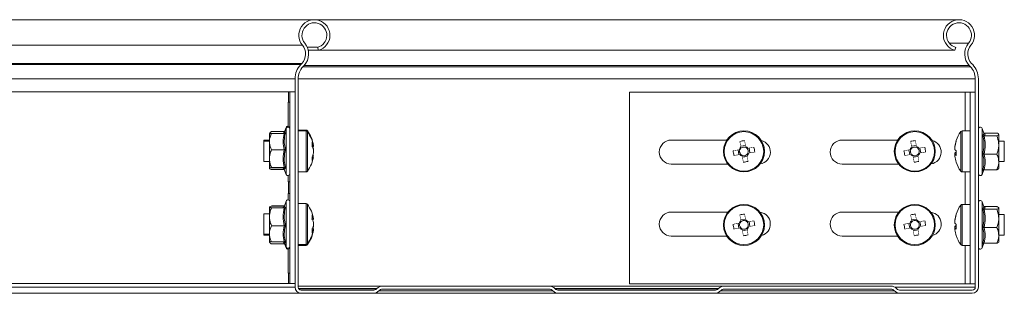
# Model space of a CAD drawing. Header units: millimetres. Extents: x -295 to 1856, y -2384 to 543.
# Tile 20 of 28: x 926 to 1215, y -525 to -445. Entities that reach past the tile are written whole.
import ezdxf

# ---------------------------------------------------------------- set-up
doc = ezdxf.new("R2010")
doc.units = ezdxf.units.MM
doc.linetypes.add('K5LT32768', pattern=[0])
doc.linetypes.add('K5LT32769', pattern=[0])

msp = doc.modelspace()

# ---------------------------------------------------------------- linework, layer by layer
at = {"color": 7, "linetype": 'K5LT32768', "lineweight": 15}
for p, q in [((1012.65, -445.48), (653.38, -445.48)), ((1201.3, -445.48), (1012.65, -445.48)), ((1009.15, -452.93), (653.38, -452.93)), ((1013.6, -453.55), (1010.58, -453.55)), ((1013.83, -454.42), (1010.86, -454.42)), ((1013.6, -453.55), (1013.83, -454.42)), ((1200.13, -454.42), (1013.83, -454.42)), ((1200.13, -454.42), (1200.36, -453.55)), ((1008.97, -458.24), (653.38, -458.24)), ((1008.63, -458.6), (653.38, -458.6)), ((1008.63, -458.6), (1008.97, -458.24)), ((1009.28, -459.22), (1009.63, -458.86)), ((1204.33, -458.86), (1204.68, -459.22)), ((1204.98, -458.24), (1205.33, -458.6)), ((1006.98, -462.74), (653.38, -462.74)), ((1006.98, -462.74), (1006.98, -523.68)), ((1007.88, -523.68), (1007.88, -462.74)), ((1206.08, -462.74), (1206.08, -523.68)), ((1206.98, -462.74), (1206.98, -523.68)), ((794.16, -466.6), (1005.04, -466.6)), ((1005.04, -469.6), (1005.04, -466.6)), ((1005.04, -466.6), (1005.48, -466.6)), ((1006.98, -466.6), (1005.48, -466.6)), ((1005.48, -466.6), (1005.48, -522.6)), ((1104.85, -466.7), (1203.08, -466.7)), ((1104.85, -522.7), (1104.85, -466.7)), ((1203.08, -466.7), (1204.58, -466.7)), ((1206.08, -466.7), (1204.58, -466.7)), ((1204.58, -466.7), (1204.58, -522.7)), ((1004.96, -476.63), (1004.96, -469.6)), ((1004.96, -469.6), (1005.04, -469.6)), ((1005.48, -469.6), (1005.04, -469.6)), ((1003.76, -478.14), (1000.08, -478.14)), ((1004.38, -477.25), (1003.84, -478.72)), ((1003.97, -478.29), (1003.91, -478.53)), ((1004.38, -477), (1003.92, -478.27)), ((1010.2, -477.73), (1007.88, -477.73)), ((1010.2, -477.98), (1007.88, -477.98)), ((1204.58, -477.98), (1202.25, -477.98)), ((1208.6, -478.68), (1208.08, -477.25)), ((999.48, -480.73), (997.88, -480.73)), ((997.88, -480.73), (997.88, -480.98)), ((999.48, -480.98), (997.88, -480.98)), ((997.88, -480.98), (997.88, -481.88)), ((999.62, -478.54), (999.48, -478.73)), ((999.48, -478.73), (999.48, -478.91)), ((999.48, -478.91), (999.49, -479.01)), ((999.48, -478.91), (999.48, -478.99)), ((999.48, -481.12), (999.48, -478.98)), ((999.48, -481.12), (999.48, -486.1)), ((1003.76, -478.75), (1000.08, -478.75)), ((1133.37, -480.67), (1117.1, -480.67)), ((1183.37, -480.67), (1167.1, -480.67)), ((1208.69, -478.63), (1212.38, -478.63)), ((1208.69, -479.42), (1212.38, -479.42)), ((1212.98, -482.09), (1212.98, -479.02)), ((1214.58, -480.98), (1212.98, -480.98)), ((1214.58, -486.98), (1214.58, -480.98)), ((997.88, -481.88), (997.88, -486.98)), ((1003.76, -483.49), (1000.08, -483.49)), ((1012.36, -482.21), (1012.36, -482.27)), ((1012.36, -482.46), (1012.36, -482.53)), ((1012.36, -483.27), (1012.36, -483.52)), ((1012.36, -483.55), (1012.36, -483.52)), ((1012.36, -483.55), (1012.36, -484.44)), ((1136.66, -483.54), (1136.89, -484.94)), ((1138.81, -482.26), (1137.41, -482.49)), ((1140.1, -484.41), (1139.86, -483.01)), ((1186.66, -483.54), (1186.89, -484.94)), ((1188.81, -482.26), (1187.41, -482.49)), ((1190.1, -484.41), (1189.86, -483.01)), ((1200.09, -482.54), (1200.09, -482.77)), ((1200.09, -483.5), (1200.09, -482.77)), ((1212.98, -487.05), (1212.98, -482.09)), ((997.88, -486.98), (999.48, -486.98)), ((999.48, -486.1), (999.48, -488.96)), ((1012.36, -485.17), (1012.36, -485.24)), ((1012.36, -485.43), (1012.36, -485.49)), ((1137.95, -485.7), (1139.35, -485.46)), ((1187.95, -485.7), (1189.35, -485.46)), ((1200.09, -484.46), (1200.09, -484.91)), ((1200.09, -484.46), (1200.5, -484.46)), ((1200.5, -484.89), (1200.09, -484.9)), ((1200.09, -485.41), (1200.09, -484.9)), ((1208.69, -484.77), (1212.38, -484.77)), ((1212.98, -486.98), (1214.58, -486.98)), ((1000.01, -489.19), (1000.08, -489.31)), ((1003.76, -488.72), (1000.08, -488.72)), ((1003.76, -489.2), (1000.08, -489.2)), ((1003.76, -489.31), (1000.08, -489.31)), ((1003.84, -489.24), (1004.38, -490.7)), ((1117.1, -487.67), (1133.65, -487.67)), ((1167.1, -487.67), (1183.65, -487.67)), ((1208.08, -490.7), (1208.57, -489.35)), ((1208.69, -489.33), (1212.38, -489.33)), ((1212.98, -487.05), (1212.98, -488.98)), ((1004.96, -492.93), (1004.96, -491.07)), ((1007.88, -489.98), (1010.2, -489.98)), ((1202.25, -489.98), (1204.58, -489.98)), ((1005.04, -492.93), (1004.96, -492.93)), ((1005.04, -496.26), (1005.04, -492.93)), ((1005.04, -492.93), (1005.48, -492.93)), ((1004.38, -498.5), (1003.85, -499.95)), ((1004.96, -498.13), (1004.96, -496.26)), ((1004.96, -496.26), (1005.04, -496.26)), ((1005.48, -496.26), (1005.04, -496.26)), ((999.48, -503.1), (999.48, -500.24)), ((1003.76, -499.89), (1000.08, -499.89)), ((1003.76, -500), (1000.08, -500)), ((1003.76, -500.49), (1000.08, -500.49)), ((1010.2, -499.23), (1007.88, -499.23)), ((1204.58, -499.48), (1202.25, -499.48)), ((1208.6, -500.18), (1208.08, -498.75)), ((1208.69, -500.13), (1212.38, -500.13)), ((1208.69, -500.92), (1212.38, -500.92)), ((1212.98, -503.59), (1212.98, -500.52)), ((999.48, -502.23), (997.88, -502.23)), ((997.88, -502.23), (997.88, -508.23)), ((999.48, -503.1), (999.48, -508.08)), ((1012.36, -503.71), (1012.36, -503.77)), ((1012.36, -503.96), (1012.36, -504.03)), ((1133.69, -501.73), (1117.1, -501.73)), ((1138.81, -503.76), (1137.41, -503.99)), ((1183.69, -501.73), (1167.1, -501.73)), ((1188.81, -503.76), (1187.41, -503.99)), ((1200.09, -504.04), (1200.09, -504.27)), ((1200.09, -505), (1200.09, -504.27)), ((1214.58, -502.48), (1212.98, -502.48)), ((1212.98, -508.55), (1212.98, -503.59)), ((1214.58, -508.48), (1214.58, -502.48)), ((1003.76, -505.71), (1000.08, -505.71)), ((1012.36, -504.77), (1012.36, -505.65)), ((1012.36, -505.69), (1012.36, -505.65)), ((1012.36, -505.69), (1012.36, -505.94)), ((1012.36, -506.67), (1012.36, -506.74)), ((1012.36, -506.93), (1012.36, -506.99)), ((1136.66, -505.04), (1136.89, -506.44)), ((1137.95, -507.2), (1139.35, -506.96)), ((1140.1, -505.91), (1139.86, -504.51)), ((1186.66, -505.04), (1186.89, -506.44)), ((1187.95, -507.2), (1189.35, -506.96)), ((1190.1, -505.91), (1189.86, -504.51)), ((1200.09, -505.96), (1200.09, -506.41)), ((1200.09, -505.96), (1200.5, -505.96)), ((1200.5, -506.39), (1200.09, -506.4)), ((1200.09, -506.91), (1200.09, -506.4)), ((1208.69, -506.27), (1212.38, -506.27)), ((997.88, -508.23), (999.48, -508.23)), ((997.88, -508.23), (997.88, -508.48)), ((997.88, -508.48), (999.48, -508.48)), ((999.48, -508.08), (999.48, -510.22)), ((1117.1, -508.73), (1133.34, -508.73)), ((1167.1, -508.73), (1183.34, -508.73)), ((1212.98, -508.48), (1214.58, -508.48)), ((1212.98, -508.55), (1212.98, -510.48)), ((999.48, -510.3), (999.48, -510.21)), ((999.48, -510.3), (999.48, -510.48)), ((999.48, -510.48), (999.62, -510.66)), ((1003.76, -510.45), (1000.08, -510.45)), ((1003.76, -511.06), (1000.08, -511.06)), ((1003.85, -510.51), (1004.38, -511.95)), ((1003.91, -510.93), (1004.38, -512.2)), ((1004.96, -519.59), (1004.96, -512.57)), ((1007.88, -511.23), (1010.2, -511.23)), ((1007.88, -511.48), (1010.2, -511.48)), ((1202.25, -511.48), (1204.58, -511.48)), ((1208.08, -512.2), (1208.57, -510.85)), ((1208.69, -510.83), (1212.38, -510.83)), ((1005.04, -519.59), (1004.96, -519.59)), ((1005.04, -522.6), (1005.04, -519.59)), ((1005.04, -519.59), (1005.48, -519.59)), ((1006.98, -523.68), (653.38, -523.68)), ((1005.04, -522.6), (794.16, -522.6)), ((1005.48, -522.6), (1005.04, -522.6)), ((1006.98, -522.6), (1005.48, -522.6)), ((1032.6, -523.38), (1007.88, -523.38)), ((1030.9, -524.08), (1030.85, -524.14)), ((1081.36, -523.38), (1032.6, -523.38)), ((1081.36, -524.28), (1032.6, -524.28)), ((1132.6, -523.38), (1081.36, -523.38)), ((1083.11, -524.14), (1083.05, -524.08)), ((1203.08, -522.7), (1104.85, -522.7)), ((1130.9, -524.08), (1130.85, -524.14)), ((1181.36, -523.38), (1132.6, -523.38)), ((1181.36, -524.28), (1132.6, -524.28)), ((1183.11, -524.14), (1183.05, -524.08)), ((1204.58, -522.7), (1203.08, -522.7)), ((1206.08, -522.7), (1204.58, -522.7)), ((1008.78, -525.48), (653.38, -525.48)), ((1029.78, -524.58), (1008.78, -524.58)), ((1029.78, -525.48), (1008.78, -525.48)), ((1084.17, -525.48), (1029.78, -525.48)), ((1031.54, -524.72), (1031.48, -524.77)), ((1082.48, -524.77), (1082.42, -524.72)), ((1129.78, -524.58), (1084.17, -524.58)), ((1129.78, -525.48), (1084.17, -525.48)), ((1184.17, -525.48), (1129.78, -525.48)), ((1131.54, -524.72), (1131.48, -524.77)), ((1182.48, -524.77), (1182.42, -524.72)), ((1205.18, -524.58), (1184.17, -524.58)), ((1205.18, -525.48), (1184.17, -525.48))]:
    msp.add_line(p, q, dxfattribs=at)
at = {"color": 8, "linetype": 'K5LT32769', "lineweight": 15, "true_color": 0x808080}
for p, q in [((1204.11, -452.36), (1198.49, -452.36)), ((1204.68, -459.22), (1009.28, -459.22)), ((1204.33, -458.86), (1009.63, -458.86)), ((1206.08, -462.74), (1007.88, -462.74)), ((1203.08, -477.98), (1203.08, -466.7)), ((1003.56, -478.75), (1003.76, -478.14)), ((1004.38, -477.25), (1004.38, -477)), ((1004.38, -490.7), (1004.38, -477.25)), ((1010.2, -477.73), (1010.2, -477.98)), ((1010.2, -477.98), (1010.2, -479.78)), ((1010.64, -477.95), (1010.64, -478.2)), ((1010.64, -478.2), (1010.64, -479.94)), ((1201.81, -489.75), (1201.81, -478.2)), ((1202.25, -489.98), (1202.25, -477.98)), ((1208.08, -477.25), (1208.08, -488.11)), ((1010.2, -479.78), (1010.2, -489.98)), ((1010.64, -479.94), (1010.64, -489.75)), ((1208.08, -488.11), (1208.08, -490.7)), ((1208.49, -489.39), (1208.32, -489.6)), ((1203.08, -499.48), (1203.08, -489.98)), ((1004.38, -502.37), (1004.38, -498.5)), ((1010.2, -499.23), (1010.2, -511.23)), ((1010.64, -499.45), (1010.64, -511)), ((1201.81, -511.25), (1201.81, -499.7)), ((1202.25, -511.48), (1202.25, -499.48)), ((1208.08, -498.75), (1208.08, -509.61)), ((1004.38, -511.95), (1004.38, -502.37)), ((1208.08, -509.61), (1208.08, -512.2)), ((1003.76, -511.06), (1003.55, -510.45)), ((1004.38, -512.2), (1004.38, -511.96)), ((1010.2, -511.23), (1010.2, -511.48)), ((1010.64, -511), (1010.64, -511.25)), ((1203.08, -522.7), (1203.08, -511.48)), ((1208.49, -510.89), (1208.32, -511.1)), ((1030.9, -524.08), (1007.97, -524.08)), ((1030.85, -524.14), (1008.01, -524.14)), ((1130.9, -524.08), (1083.05, -524.08)), ((1130.85, -524.14), (1083.11, -524.14)), ((1206.08, -523.68), (1182.52, -523.68)), ((1082.48, -524.77), (1031.48, -524.77)), ((1082.42, -524.72), (1031.54, -524.72)), ((1182.48, -524.77), (1131.48, -524.77)), ((1182.42, -524.72), (1131.54, -524.72))]:
    msp.add_line(p, q, dxfattribs=at)
at = {"color": 7, "linetype": 'K5LT32768', "const_width": 0.15}
for points in [[(1137.17, -481.04), (1137.2, -481.26), (1137.24, -481.47), (1137.28, -481.68), (1137.31, -481.9), (1137.35, -482.12), (1137.38, -482.33), (1137.42, -482.55), (1137.46, -482.77)], [(1138.86, -482.54), (1138.82, -482.32), (1138.79, -482.1), (1138.75, -481.88), (1138.71, -481.67), (1138.68, -481.45), (1138.64, -481.23), (1138.61, -481.02), (1138.57, -480.81)], [(1187.17, -481.04), (1187.2, -481.26), (1187.24, -481.47), (1187.28, -481.68), (1187.31, -481.9), (1187.35, -482.12), (1187.38, -482.33), (1187.42, -482.55), (1187.46, -482.77)], [(1188.86, -482.54), (1188.82, -482.32), (1188.79, -482.1), (1188.75, -481.88), (1188.71, -481.67), (1188.68, -481.45), (1188.64, -481.23), (1188.61, -481.02), (1188.57, -480.81)], [(1136.94, -483.5), (1136.72, -483.53), (1136.5, -483.57), (1136.29, -483.61), (1136.07, -483.64), (1135.85, -483.68), (1135.64, -483.71), (1135.42, -483.75), (1135.21, -483.79)], [(1141.31, -482.77), (1141.1, -482.8), (1140.89, -482.84), (1140.67, -482.87), (1140.46, -482.91), (1140.24, -482.95), (1140.02, -482.98), (1139.8, -483.02), (1139.58, -483.06)], [(1139.82, -484.46), (1140.03, -484.42), (1140.25, -484.38), (1140.47, -484.35), (1140.69, -484.31), (1140.91, -484.27), (1141.12, -484.24), (1141.33, -484.2), (1141.55, -484.17)], [(1186.94, -483.5), (1186.72, -483.53), (1186.5, -483.57), (1186.29, -483.61), (1186.07, -483.64), (1185.85, -483.68), (1185.64, -483.71), (1185.42, -483.75), (1185.21, -483.79)], [(1191.31, -482.77), (1191.1, -482.8), (1190.89, -482.84), (1190.67, -482.87), (1190.46, -482.91), (1190.24, -482.95), (1190.02, -482.98), (1189.8, -483.02), (1189.58, -483.06)], [(1189.82, -484.46), (1190.03, -484.42), (1190.25, -484.38), (1190.47, -484.35), (1190.69, -484.31), (1190.91, -484.27), (1191.12, -484.24), (1191.33, -484.2), (1191.55, -484.17)], [(1200.48, -483.98), (1200.48, -483.82), (1200.48, -483.78)], [(1135.45, -485.19), (1135.66, -485.15), (1135.87, -485.11), (1136.09, -485.08), (1136.3, -485.04), (1136.52, -485.01), (1136.74, -484.97), (1136.96, -484.93), (1137.18, -484.9)], [(1137.9, -485.41), (1137.94, -485.63), (1137.97, -485.85), (1138.01, -486.07), (1138.04, -486.29), (1138.08, -486.5), (1138.12, -486.72), (1138.15, -486.93), (1138.19, -487.14)], [(1139.59, -486.91), (1139.55, -486.7), (1139.52, -486.48), (1139.48, -486.27), (1139.45, -486.05), (1139.41, -485.84), (1139.37, -485.62), (1139.34, -485.4), (1139.3, -485.18)], [(1185.45, -485.19), (1185.66, -485.15), (1185.87, -485.11), (1186.09, -485.08), (1186.3, -485.04), (1186.52, -485.01), (1186.74, -484.97), (1186.96, -484.93), (1187.18, -484.9)], [(1187.9, -485.41), (1187.94, -485.63), (1187.97, -485.85), (1188.01, -486.07), (1188.04, -486.29), (1188.08, -486.5), (1188.12, -486.72), (1188.15, -486.93), (1188.19, -487.14)], [(1189.59, -486.91), (1189.55, -486.7), (1189.52, -486.48), (1189.48, -486.27), (1189.45, -486.05), (1189.41, -485.84), (1189.37, -485.62), (1189.34, -485.4), (1189.3, -485.18)], [(1012.36, -504.03), (1012.33, -503.88), (1012.31, -503.78)], [(1137.17, -502.54), (1137.2, -502.76), (1137.24, -502.97), (1137.28, -503.18), (1137.31, -503.4), (1137.35, -503.62), (1137.38, -503.83), (1137.42, -504.05), (1137.46, -504.27)], [(1138.86, -504.04), (1138.82, -503.82), (1138.79, -503.6), (1138.75, -503.38), (1138.71, -503.17), (1138.68, -502.95), (1138.64, -502.73), (1138.61, -502.52), (1138.57, -502.31)], [(1141.31, -504.27), (1141.1, -504.3), (1140.89, -504.34), (1140.67, -504.37), (1140.46, -504.41), (1140.24, -504.45), (1140.02, -504.48), (1139.8, -504.52), (1139.58, -504.56)], [(1187.17, -502.54), (1187.2, -502.76), (1187.24, -502.97), (1187.28, -503.18), (1187.31, -503.4), (1187.35, -503.62), (1187.38, -503.83), (1187.42, -504.05), (1187.46, -504.27)], [(1188.86, -504.04), (1188.82, -503.82), (1188.79, -503.6), (1188.75, -503.38), (1188.71, -503.17), (1188.68, -502.95), (1188.64, -502.73), (1188.61, -502.52), (1188.57, -502.31)], [(1191.31, -504.27), (1191.1, -504.3), (1190.89, -504.34), (1190.67, -504.37), (1190.46, -504.41), (1190.24, -504.45), (1190.02, -504.48), (1189.8, -504.52), (1189.58, -504.56)], [(1136.94, -505), (1136.72, -505.03), (1136.5, -505.07), (1136.29, -505.11), (1136.07, -505.14), (1135.85, -505.18), (1135.64, -505.21), (1135.42, -505.25), (1135.21, -505.29)], [(1135.45, -506.69), (1135.66, -506.65), (1135.87, -506.61), (1136.09, -506.58), (1136.3, -506.54), (1136.52, -506.51), (1136.74, -506.47), (1136.96, -506.43), (1137.18, -506.4)], [(1137.9, -506.91), (1137.94, -507.13), (1137.97, -507.35), (1138.01, -507.57), (1138.04, -507.79), (1138.08, -508), (1138.12, -508.22), (1138.15, -508.43), (1138.19, -508.64)], [(1139.59, -508.41), (1139.55, -508.2), (1139.52, -507.98), (1139.48, -507.77), (1139.45, -507.55), (1139.41, -507.34), (1139.37, -507.12), (1139.34, -506.9), (1139.3, -506.68)], [(1139.82, -505.96), (1140.03, -505.92), (1140.25, -505.88), (1140.47, -505.85), (1140.69, -505.81), (1140.91, -505.77), (1141.12, -505.74), (1141.33, -505.7), (1141.55, -505.67)], [(1186.94, -505), (1186.72, -505.03), (1186.5, -505.07), (1186.29, -505.11), (1186.07, -505.14), (1185.85, -505.18), (1185.64, -505.21), (1185.42, -505.25), (1185.21, -505.29)], [(1185.45, -506.69), (1185.66, -506.65), (1185.87, -506.61), (1186.09, -506.58), (1186.3, -506.54), (1186.52, -506.51), (1186.74, -506.47), (1186.96, -506.43), (1187.18, -506.4)], [(1187.9, -506.91), (1187.94, -507.13), (1187.97, -507.35), (1188.01, -507.57), (1188.04, -507.79), (1188.08, -508), (1188.12, -508.22), (1188.15, -508.43), (1188.19, -508.64)], [(1189.59, -508.41), (1189.55, -508.2), (1189.52, -507.98), (1189.48, -507.77), (1189.45, -507.55), (1189.41, -507.34), (1189.37, -507.12), (1189.34, -506.9), (1189.3, -506.68)], [(1189.82, -505.96), (1190.03, -505.92), (1190.25, -505.88), (1190.47, -505.85), (1190.69, -505.81), (1190.91, -505.77), (1191.12, -505.74), (1191.33, -505.7), (1191.55, -505.67)], [(1200.48, -505.48), (1200.48, -505.32), (1200.48, -505.28)]]:
    msp.add_lwpolyline(points, dxfattribs=at)
at = {"color": 7, "linetype": 'K5LT32768', "lineweight": 15}
for centre, radius in [((1138.38, -483.98), 6), ((1138.38, -483.98), 5.77), ((1188.38, -483.98), 6), ((1188.38, -483.98), 5.77), ((1138.38, -505.48), 6), ((1138.38, -505.48), 5.77), ((1188.38, -505.48), 6), ((1188.38, -505.48), 5.77)]:
    msp.add_circle(centre, radius, dxfattribs=at)
for centre, radius, start, end in [((1012.65, -450.03), 4.55, 285, 219.6825), ((1012.65, -450.03), 3.65, 285, 219.6825), ((1201.3, -450.03), 4.55, 320.3175, 255), ((1201.3, -450.03), 3.65, 320.3175, 255), ((1006.07, -455.49), 4.9, 316.4642, 39.6825), ((1207.88, -455.49), 4.9, 140.3175, 223.5358), ((1006.07, -455.49), 4, 316.4642, 39.6825), ((1207.88, -455.49), 4, 140.3175, 223.5358), ((1012.98, -462.74), 6, 136.4642, 180), ((1012.98, -462.74), 5.1, 136.4642, 180), ((1200.98, -462.74), 5.1, 0, 43.5358), ((1200.98, -462.74), 6, 0, 43.5358), ((1004.91, -477.19), 0.567, 0, 160), ((1004.91, -477.44), 0.567, 0, 160), ((1010.2, -478.27), 0.54, 35.2515, 90), ((1010.2, -478.52), 0.54, 35.2515, 90), ((1002.48, -483.73), 10, 8.7103, 35.2515), ((1002.48, -483.98), 10, 8.7103, 35.2515), ((1209.98, -483.98), 10, 144.7485, 161.6958), ((1202.25, -478.52), 0.54, 90, 144.7485), ((1207.55, -477.44), 0.567, 20, 180), ((1117.1, -484.17), 3.5, 90, 270), ((1141.52, -502.78), 22.16, 97.6449, 101.3159), ((1142.6, -484.17), 3.5, 278.9961, 75.8446), ((1167.1, -484.17), 3.5, 90, 270), ((1191.52, -502.76), 22.15, 97.642, 101.3157), ((1192.6, -484.17), 3.5, 278.9961, 75.8446), ((1209.74, -483.87), 9.74, 161.7104, 172.177), ((1209.74, -484.1), 9.74, 161.7104, 172.177), ((1200.78, -480.93), 0.312, 157.953, 202.047), ((1007.18, -483.55), 5.28, 11.1032, 25.1418), ((1006.34, -481.81), 5.64, 354.8364, 5.1636), ((1006.97, -484.55), 5.49, 10.8518, 24.6371), ((1007.18, -484.57), 5.28, 11.1031, 25.1419), ((1007.02, -484.29), 5.44, 10.8135, 18.8369), ((1007.12, -483.27), 5.34, 10.7542, 17.8465), ((1156.83, -480.9), 21.81, 187.6148, 191.3459), ((1138.38, -483.98), 1.51, 127.4384, 161.5206), ((1138.38, -483.98), 1.28, 155.8053, 223.1538), ((1138.38, -483.98), 1.28, 133.1538, 155.8053), ((1138.38, -483.98), 1.28, 65.8053, 133.1538), ((1138.38, -483.98), 1.51, 37.4384, 71.5206), ((1138.38, -483.98), 1.28, 43.1538, 65.8053), ((1138.38, -483.98), 1.28, 335.8053, 43.1538), ((1119.73, -487.09), 22.01, 7.6318, 11.3289), ((1207.03, -480.86), 22.01, 187.6318, 191.3289), ((1188.38, -483.98), 1.51, 127.4384, 161.5206), ((1188.38, -483.98), 1.28, 155.8053, 223.1538), ((1188.38, -483.98), 1.28, 133.1538, 155.8053), ((1188.38, -483.98), 1.28, 65.8053, 133.1538), ((1188.38, -483.98), 1.51, 37.4384, 71.5206), ((1188.38, -483.98), 1.28, 43.1538, 65.8053), ((1188.38, -483.98), 1.28, 335.8053, 43.1538), ((1169.93, -487.06), 21.81, 7.6148, 11.3459), ((1201.01, -482.64), 1.25, 222.8622, 245.6291), ((1211.26, -484.49), 10.79, 176.2795, 183.7205), ((1002.48, -483.98), 10, 324.7485, 351.2897), ((1006.97, -483.4), 5.49, 335.3629, 349.1482), ((1006.97, -484.4), 5.49, 335.3627, 349.1483), ((1006.59, -486.19), 5.39, 354.7189, 5.2811), ((1138.38, -483.98), 1.51, 217.4384, 251.5206), ((1138.38, -483.98), 1.28, 223.1538, 245.8053), ((1138.38, -483.98), 1.28, 245.8053, 313.1538), ((1135.24, -465.19), 22.15, 277.642, 281.3157), ((1138.38, -483.98), 1.28, 313.1538, 335.8053), ((1138.38, -483.98), 1.51, 307.4384, 341.5206), ((1188.38, -483.98), 1.51, 217.4384, 251.5206), ((1188.38, -483.98), 1.28, 223.1538, 245.8053), ((1188.38, -483.98), 1.28, 245.8053, 313.1538), ((1185.25, -465.21), 22.13, 277.6399, 281.3178), ((1188.38, -483.98), 1.28, 313.1538, 335.8053), ((1188.38, -483.98), 1.51, 307.4384, 341.5206), ((1201.01, -485.31), 1.25, 114.3709, 137.1378), ((1201.01, -484.04), 1.25, 222.8627, 245.6279), ((1209.74, -484.09), 9.74, 187.823, 198.2896), ((1010.2, -489.44), 0.54, 270, 324.7485), ((1200.72, -487.04), 0.245, 191.2048, 205.0519), ((1209.98, -483.98), 10, 198.3042, 215.2515), ((1202.25, -489.44), 0.54, 215.2515, 270), ((1004.91, -490.51), 0.567, 200, 0), ((1207.55, -490.51), 0.567, 180, 340), ((1004.91, -498.69), 0.567, 0, 160), ((1207.55, -498.94), 0.567, 20, 180), ((1010.2, -499.77), 0.54, 35.2515, 90), ((1002.48, -505.23), 10, 8.7103, 35.2515), ((1209.98, -505.48), 10, 144.7485, 161.6958), ((1202.25, -500.02), 0.54, 90, 144.7485), ((1006.97, -504.81), 5.49, 10.8517, 24.6372), ((1006.59, -503.02), 5.39, 354.7189, 5.2811), ((1006.97, -505.8), 5.49, 10.8516, 24.6373), ((1117.1, -505.23), 3.5, 90, 270), ((1138.38, -505.48), 1.51, 127.4384, 161.5206), ((1141.52, -524.27), 22.16, 97.6447, 101.3161), ((1138.38, -505.48), 1.28, 65.8053, 133.1538), ((1138.38, -505.48), 1.51, 37.4384, 71.5206), ((1138.38, -505.48), 1.28, 43.1538, 65.8053), ((1119.73, -508.59), 22.01, 7.6318, 11.3289), ((1142.6, -505.23), 3.5, 284.9075, 81.8778), ((1167.1, -505.23), 3.5, 90, 270), ((1188.38, -505.48), 1.51, 127.4384, 161.5206), ((1191.52, -524.26), 22.15, 97.6418, 101.3158), ((1188.38, -505.48), 1.28, 65.8053, 133.1538), ((1188.38, -505.48), 1.51, 37.4384, 71.5206), ((1188.38, -505.48), 1.28, 43.1538, 65.8053), ((1169.93, -508.56), 21.81, 7.6148, 11.3459), ((1192.6, -505.23), 3.5, 284.9075, 81.8778), ((1209.74, -505.37), 9.74, 161.7103, 172.177), ((1209.74, -505.6), 9.74, 161.7104, 172.177), ((1200.78, -502.43), 0.312, 157.9531, 202.0469), ((1002.48, -505.23), 10, 324.7485, 351.2897), ((1002.48, -505.48), 10, 324.7485, 351.2897), ((1007.18, -504.64), 5.28, 334.8581, 348.8969), ((1006.97, -504.65), 5.49, 335.3627, 349.1484), ((1007.18, -505.65), 5.28, 334.8581, 348.8969), ((1006.34, -507.39), 5.64, 354.8364, 5.1636), ((1007.02, -504.92), 5.44, 341.1593, 349.1902), ((1007.1, -505.93), 5.36, 342.168, 349.2314), ((1156.83, -502.4), 21.81, 187.6149, 191.3459), ((1138.38, -505.48), 1.28, 155.8053, 223.1538), ((1138.38, -505.48), 1.51, 217.4384, 251.5206), ((1138.38, -505.48), 1.28, 133.1538, 155.8053), ((1138.38, -505.48), 1.28, 223.1538, 245.8053), ((1138.38, -505.48), 1.28, 245.8053, 313.1538), ((1138.38, -505.48), 1.28, 313.1538, 335.8053), ((1138.38, -505.48), 1.51, 307.4384, 341.5206), ((1138.38, -505.48), 1.28, 335.8053, 43.1538), ((1207.03, -502.36), 22.01, 187.6319, 191.3289), ((1188.38, -505.48), 1.28, 155.8053, 223.1538), ((1188.38, -505.48), 1.51, 217.4384, 251.5206), ((1188.38, -505.48), 1.28, 133.1538, 155.8053), ((1188.38, -505.48), 1.28, 223.1538, 245.8053), ((1188.38, -505.48), 1.28, 245.8053, 313.1538), ((1188.38, -505.48), 1.28, 313.1538, 335.8053), ((1188.38, -505.48), 1.51, 307.4384, 341.5206), ((1188.38, -505.48), 1.28, 335.8053, 43.1538), ((1201.01, -504.14), 1.25, 222.8624, 245.6282), ((1201.01, -506.81), 1.25, 114.3712, 137.1378), ((1201.01, -505.54), 1.25, 222.8624, 245.6282), ((1209.74, -505.59), 9.74, 187.823, 198.2897), ((1211.26, -505.99), 10.79, 176.2795, 183.7205), ((1135.24, -486.69), 22.15, 277.6418, 281.3158), ((1185.25, -486.71), 22.12, 277.6397, 281.3179), ((1200.72, -508.54), 0.245, 191.2048, 205.0519), ((1209.98, -505.48), 10, 198.3042, 215.2515), ((1004.91, -511.76), 0.567, 200, 0), ((1004.91, -512.01), 0.567, 200, 0), ((1010.2, -510.69), 0.54, 270, 324.7485), ((1010.2, -510.94), 0.54, 270, 324.7485), ((1202.25, -510.94), 0.54, 215.2515, 270), ((1207.55, -512.01), 0.567, 180, 340), ((1008.78, -523.68), 1.8, 180, 270), ((1008.78, -523.68), 0.9, 180, 270), ((1029.78, -523.08), 1.5, 270, 315), ((1032.6, -525.78), 2.4, 90, 135), ((1032.6, -525.78), 1.5, 90, 135), ((1081.36, -525.78), 2.4, 45, 90), ((1081.36, -525.78), 1.5, 45, 90), ((1084.17, -523.08), 1.5, 225, 270), ((1129.78, -523.08), 1.5, 270, 315), ((1132.6, -525.78), 2.4, 90, 135), ((1132.6, -525.78), 1.5, 90, 135), ((1181.36, -525.78), 2.4, 45, 90), ((1181.36, -525.78), 1.5, 45, 90), ((1184.17, -523.08), 1.5, 225, 270), ((1205.18, -523.68), 0.9, 270, 0), ((1205.18, -523.68), 1.8, 270, 0), ((1029.78, -523.08), 2.4, 270, 315), ((1084.17, -523.08), 2.4, 225, 270), ((1129.78, -523.08), 2.4, 270, 315), ((1184.17, -523.08), 2.4, 225, 270)]:
    msp.add_arc(centre, radius, start, end, dxfattribs=at)
for points, knots in [([(1000.08, -478.14), (999.99, -478.2), (999.64, -478.45), (999.55, -478.71), (999.48, -478.91)], [0, 0, 0, 0, 0.263247, 1, 1, 1, 1]), ([(1004, -478.05), (1003.99, -478.05), (1003.96, -478.09), (1003.88, -478.12), (1003.8, -478.13), (1003.76, -478.14)], [0, 0, 0, 0, 0.071297, 0.534394, 1, 1, 1, 1]), ([(1000.08, -478.75), (999.8, -479.45), (999.49, -480.23), (999.48, -481.04), (999.48, -481.12)], [0, 0, 0, 0, 0.89604, 1, 1, 1, 1]), ([(999.48, -478.99), (999.56, -478.93), (999.66, -478.84), (1000.01, -478.77), (1000.08, -478.75)], [0, 0, 0, 0, 0.801462, 1, 1, 1, 1]), ([(999.48, -481.12), (999.56, -481.77), (999.66, -482.58), (1000.01, -483.34), (1000.08, -483.49)], [0, 0, 0, 0, 0.801463, 1, 1, 1, 1]), ([(1003.76, -483.49), (1003.63, -482.71), (1003.37, -481.13), (1003.63, -479.55), (1003.76, -478.75)], [0, 0, 0, 0, 0.492149, 1, 1, 1, 1]), ([(1003.76, -478.75), (1003.8, -478.75), (1003.88, -478.74), (1003.99, -478.68), (1004.08, -478.6), (1004.12, -478.53), (1004.14, -478.49), (1004.14, -478.49)], [0, 0, 0, 0, 0.236463, 0.47165, 0.732543, 0.992064, 1, 1, 1, 1]), ([(1004.14, -478.49), (1004.1, -478.68), (1003.89, -479.66), (1003.74, -481.35), (1004.01, -482.8), (1004.14, -483.47)], [0, 0, 0, 0, 0.118083, 0.592258, 1, 1, 1, 1]), ([(1208.32, -484.81), (1208.36, -484.59), (1208.57, -483.5), (1208.72, -481.6), (1208.44, -479.95), (1208.32, -479.19)], [0, 0, 0, 0, 0.118083, 0.592259, 1, 1, 1, 1]), ([(1208.69, -479.42), (1208.65, -479.42), (1208.57, -479.41), (1208.47, -479.36), (1208.38, -479.29), (1208.34, -479.22), (1208.32, -479.19), (1208.32, -479.19)], [0, 0, 0, 0, 0.236067, 0.471335, 0.732463, 0.992042, 1, 1, 1, 1]), ([(1208.57, -478.61), (1208.57, -478.61), (1208.61, -478.62), (1208.65, -478.63), (1208.69, -478.63)], [0, 0, 0, 0, 0.046895, 1, 1, 1, 1]), ([(1208.69, -478.63), (1208.83, -478.76), (1209.09, -479.02), (1208.83, -479.29), (1208.69, -479.42)], [0, 0, 0, 0, 0.492149, 1, 1, 1, 1]), ([(1208.69, -479.42), (1208.83, -480.3), (1209.09, -482.08), (1208.83, -483.86), (1208.69, -484.77)], [0, 0, 0, 0, 0.492149, 1, 1, 1, 1]), ([(1212.98, -479.02), (1212.9, -478.91), (1212.8, -478.78), (1212.45, -478.65), (1212.38, -478.63)], [0, 0, 0, 0, 0.80146, 1, 1, 1, 1]), ([(1212.38, -479.42), (1212.66, -479.3), (1212.96, -479.17), (1212.98, -479.04), (1212.98, -479.02)], [0, 0, 0, 0, 0.896038, 1, 1, 1, 1]), ([(1212.98, -482.09), (1212.9, -481.36), (1212.8, -480.44), (1212.45, -479.59), (1212.38, -479.42)], [0, 0, 0, 0, 0.801459, 1, 1, 1, 1]), ([(1000.08, -483.49), (999.99, -483.71), (999.64, -484.55), (999.55, -485.44), (999.48, -486.1)], [0, 0, 0, 0, 0.263246, 1, 1, 1, 1]), ([(1003.76, -488.72), (1003.63, -487.86), (1003.37, -486.12), (1003.63, -484.37), (1003.76, -483.49)], [0, 0, 0, 0, 0.492149, 1, 1, 1, 1]), ([(1004.14, -483.47), (1004.14, -483.47), (1004.12, -483.47), (1004.08, -483.48), (1003.99, -483.48), (1003.88, -483.49), (1003.8, -483.49), (1003.76, -483.49)], [0, 0, 0, 0, 0.00794, 0.267423, 0.528321, 0.763534, 1, 1, 1, 1]), ([(1004.14, -483.47), (1004.1, -483.68), (1003.89, -484.75), (1003.74, -486.6), (1004.01, -488.21), (1004.14, -488.96)], [0, 0, 0, 0, 0.118083, 0.592257, 1, 1, 1, 1]), ([(1011.92, -482.56), (1011.94, -482.56), (1012.09, -482.55), (1012.24, -482.54), (1012.36, -482.53)], [0, 0, 0, 0, 0.156655, 1, 1, 1, 1]), ([(1212.38, -484.77), (1212.66, -483.98), (1212.96, -483.1), (1212.98, -482.19), (1212.98, -482.09)], [0, 0, 0, 0, 0.896036, 1, 1, 1, 1]), ([(999.48, -486.1), (999.48, -486.24), (999.5, -487.1), (999.76, -487.98), (1000.07, -488.69), (1000.08, -488.72)], [0, 0, 0, 0, 0.148482, 0.965561, 1, 1, 1, 1]), ([(1208.69, -484.77), (1208.65, -484.77), (1208.57, -484.77), (1208.47, -484.78), (1208.38, -484.79), (1208.34, -484.8), (1208.32, -484.81), (1208.32, -484.81)], [0, 0, 0, 0, 0.236072, 0.471338, 0.732467, 0.992071, 1, 1, 1, 1]), ([(1208.32, -489.6), (1208.36, -489.41), (1208.57, -488.47), (1208.72, -486.84), (1208.44, -485.45), (1208.32, -484.81)], [0, 0, 0, 0, 0.118083, 0.59226, 1, 1, 1, 1]), ([(1208.69, -484.77), (1208.83, -485.52), (1209.09, -487.03), (1208.83, -488.55), (1208.69, -489.33)], [0, 0, 0, 0, 0.492147, 1, 1, 1, 1]), ([(1212.38, -484.77), (1212.47, -484.96), (1212.82, -485.69), (1212.91, -486.47), (1212.98, -487.05)], [0, 0, 0, 0, 0.263243, 1, 1, 1, 1]), ([(1000.08, -488.72), (999.8, -488.79), (999.49, -488.87), (999.48, -488.95), (999.48, -488.96)], [0, 0, 0, 0, 0.896032, 1, 1, 1, 1]), ([(999.48, -488.96), (999.56, -489.03), (999.66, -489.11), (1000.01, -489.19), (1000.08, -489.2)], [0, 0, 0, 0, 0.801453, 1, 1, 1, 1]), ([(999.94, -489.17), (999.96, -489.21), (1000, -489.26), (1000.07, -489.31), (1000.08, -489.31)], [0, 0, 0, 0, 0.820604, 1, 1, 1, 1]), ([(1003.76, -489.2), (1003.63, -489.12), (1003.37, -488.96), (1003.63, -488.8), (1003.76, -488.72)], [0, 0, 0, 0, 0.492151, 1, 1, 1, 1]), ([(1004.14, -488.96), (1004.14, -488.95), (1004.12, -488.92), (1004.08, -488.85), (1003.99, -488.78), (1003.88, -488.73), (1003.8, -488.72), (1003.76, -488.72)], [0, 0, 0, 0, 0.007958, 0.26747, 0.52835, 0.763534, 1, 1, 1, 1]), ([(1003.76, -489.31), (1003.81, -489.31), (1003.85, -489.31), (1003.88, -489.34), (1003.88, -489.34)], [0, 0, 0, 0, 0.994969, 1, 1, 1, 1]), ([(1003.83, -489.19), (1003.83, -489.18), (1003.83, -489.17), (1003.83, -489.22), (1003.83, -489.23)], [0, 0, 0, 0, 0.814194, 1, 1, 1, 1]), ([(1208.69, -489.33), (1208.65, -489.33), (1208.57, -489.34), (1208.47, -489.4), (1208.38, -489.48), (1208.34, -489.56), (1208.32, -489.6), (1208.32, -489.6)], [0, 0, 0, 0, 0.23607, 0.471335, 0.732464, 0.99205, 1, 1, 1, 1]), ([(1212.98, -487.05), (1212.98, -487.16), (1212.96, -487.91), (1212.69, -488.68), (1212.39, -489.3), (1212.38, -489.33)], [0, 0, 0, 0, 0.148485, 0.965578, 1, 1, 1, 1]), ([(1212.98, -488.93), (1212.9, -489.04), (1212.8, -489.17), (1212.45, -489.3), (1212.38, -489.33)], [0, 0, 0, 0, 0.801463, 1, 1, 1, 1]), ([(1000.08, -500), (999.8, -500.07), (999.49, -500.15), (999.48, -500.24), (999.48, -500.24)], [0, 0, 0, 0, 0.896042, 1, 1, 1, 1]), ([(999.48, -500.24), (999.56, -500.31), (999.66, -500.39), (1000.01, -500.47), (1000.08, -500.49)], [0, 0, 0, 0, 0.801462, 1, 1, 1, 1]), ([(999.48, -503.1), (999.48, -502.97), (999.5, -502.11), (999.76, -501.22), (1000.07, -500.52), (1000.08, -500.49)], [0, 0, 0, 0, 0.148482, 0.965562, 1, 1, 1, 1]), ([(1003.76, -500.49), (1003.63, -500.41), (1003.37, -500.25), (1003.63, -500.08), (1003.76, -500)], [0, 0, 0, 0, 0.492145, 1, 1, 1, 1]), ([(1003.76, -505.71), (1003.63, -504.86), (1003.37, -503.11), (1003.63, -501.37), (1003.76, -500.49)], [0, 0, 0, 0, 0.492147, 1, 1, 1, 1]), ([(1003.88, -499.87), (1003.88, -499.87), (1003.85, -499.89), (1003.81, -499.89), (1003.76, -499.89)], [0, 0, 0, 0, 0.005021, 1, 1, 1, 1]), ([(1003.76, -500.49), (1003.8, -500.48), (1003.88, -500.48), (1003.99, -500.42), (1004.08, -500.35), (1004.12, -500.28), (1004.14, -500.25), (1004.14, -500.25)], [0, 0, 0, 0, 0.236467, 0.471651, 0.732532, 0.992045, 1, 1, 1, 1]), ([(1004.14, -500.25), (1004.1, -500.46), (1003.89, -501.54), (1003.74, -503.4), (1004.01, -505), (1004.14, -505.74)], [0, 0, 0, 0, 0.118082, 0.592258, 1, 1, 1, 1]), ([(1003.83, -499.95), (1003.83, -499.97), (1003.82, -500.04), (1003.83, -500.02), (1003.83, -500.01)], [0, 0, 0, 0, 0.34986, 1, 1, 1, 1]), ([(1208.32, -506.31), (1208.36, -506.09), (1208.57, -505), (1208.72, -503.1), (1208.44, -501.45), (1208.32, -500.69)], [0, 0, 0, 0, 0.118084, 0.592259, 1, 1, 1, 1]), ([(1208.69, -500.92), (1208.65, -500.92), (1208.57, -500.91), (1208.47, -500.86), (1208.38, -500.79), (1208.34, -500.72), (1208.32, -500.69), (1208.32, -500.69)], [0, 0, 0, 0, 0.236066, 0.471333, 0.732461, 0.992039, 1, 1, 1, 1]), ([(1208.57, -500.11), (1208.57, -500.11), (1208.61, -500.12), (1208.65, -500.13), (1208.69, -500.13)], [0, 0, 0, 0, 0.046882, 1, 1, 1, 1]), ([(1208.69, -500.13), (1208.83, -500.26), (1209.09, -500.52), (1208.83, -500.79), (1208.69, -500.92)], [0, 0, 0, 0, 0.492149, 1, 1, 1, 1]), ([(1208.69, -500.92), (1208.83, -501.8), (1209.09, -503.58), (1208.83, -505.36), (1208.69, -506.27)], [0, 0, 0, 0, 0.492149, 1, 1, 1, 1]), ([(1212.98, -500.52), (1212.9, -500.41), (1212.8, -500.28), (1212.45, -500.15), (1212.38, -500.13)], [0, 0, 0, 0, 0.80146, 1, 1, 1, 1]), ([(1212.38, -500.92), (1212.66, -500.8), (1212.96, -500.67), (1212.98, -500.54), (1212.98, -500.52)], [0, 0, 0, 0, 0.896038, 1, 1, 1, 1]), ([(1212.98, -503.59), (1212.9, -502.86), (1212.8, -501.94), (1212.45, -501.09), (1212.38, -500.92)], [0, 0, 0, 0, 0.801459, 1, 1, 1, 1]), ([(1000.08, -505.71), (999.99, -505.49), (999.64, -504.65), (999.55, -503.76), (999.48, -503.1)], [0, 0, 0, 0, 0.263246, 1, 1, 1, 1]), ([(1011.81, -503.81), (1011.87, -503.8), (1012.05, -503.79), (1012.24, -503.78), (1012.36, -503.77)], [0, 0, 0, 0, 0.320055, 1, 1, 1, 1]), ([(1212.38, -506.27), (1212.66, -505.48), (1212.96, -504.6), (1212.98, -503.69), (1212.98, -503.59)], [0, 0, 0, 0, 0.896037, 1, 1, 1, 1]), ([(1000.08, -505.71), (999.8, -506.41), (999.49, -507.19), (999.48, -508), (999.48, -508.08)], [0, 0, 0, 0, 0.896034, 1, 1, 1, 1]), ([(1003.76, -510.45), (1003.63, -509.67), (1003.37, -508.1), (1003.63, -506.52), (1003.76, -505.71)], [0, 0, 0, 0, 0.492149, 1, 1, 1, 1]), ([(1003.76, -505.71), (1003.8, -505.71), (1003.88, -505.71), (1003.99, -505.72), (1004.08, -505.73), (1004.12, -505.73), (1004.14, -505.74), (1004.14, -505.74)], [0, 0, 0, 0, 0.236465, 0.471679, 0.732577, 0.99206, 1, 1, 1, 1]), ([(1004.14, -505.74), (1004.1, -505.93), (1003.89, -506.9), (1003.74, -508.57), (1004.01, -510.04), (1004.14, -510.72)], [0, 0, 0, 0, 0.118083, 0.592257, 1, 1, 1, 1]), ([(1012.36, -506.67), (1012.24, -506.66), (1012.09, -506.65), (1011.94, -506.65), (1011.92, -506.64)], [0, 0, 0, 0, 0.843344, 1, 1, 1, 1]), ([(1208.69, -506.27), (1208.65, -506.27), (1208.57, -506.27), (1208.47, -506.28), (1208.38, -506.29), (1208.34, -506.3), (1208.32, -506.31), (1208.32, -506.31)], [0, 0, 0, 0, 0.236072, 0.471337, 0.732466, 0.992071, 1, 1, 1, 1]), ([(1208.32, -511.1), (1208.36, -510.91), (1208.57, -509.97), (1208.72, -508.34), (1208.44, -506.95), (1208.32, -506.31)], [0, 0, 0, 0, 0.118083, 0.59226, 1, 1, 1, 1]), ([(1208.69, -506.27), (1208.83, -507.02), (1209.09, -508.53), (1208.83, -510.05), (1208.69, -510.83)], [0, 0, 0, 0, 0.492148, 1, 1, 1, 1]), ([(1212.38, -506.27), (1212.47, -506.46), (1212.82, -507.19), (1212.91, -507.97), (1212.98, -508.55)], [0, 0, 0, 0, 0.263244, 1, 1, 1, 1]), ([(999.48, -508.08), (999.56, -508.73), (999.66, -509.54), (1000.01, -510.3), (1000.08, -510.45)], [0, 0, 0, 0, 0.801457, 1, 1, 1, 1]), ([(1212.98, -508.55), (1212.98, -508.66), (1212.96, -509.41), (1212.69, -510.18), (1212.39, -510.8), (1212.38, -510.83)], [0, 0, 0, 0, 0.148485, 0.965578, 1, 1, 1, 1]), ([(1000.08, -510.45), (999.8, -510.38), (999.49, -510.3), (999.48, -510.22), (999.48, -510.21)], [0, 0, 0, 0, 0.896032, 1, 1, 1, 1]), ([(1000.08, -511.06), (999.99, -511), (999.64, -510.75), (999.55, -510.49), (999.48, -510.3)], [0, 0, 0, 0, 0.263248, 1, 1, 1, 1]), ([(1003.76, -510.45), (1003.8, -510.46), (1003.88, -510.46), (1003.99, -510.52), (1004.08, -510.61), (1004.12, -510.68), (1004.14, -510.72), (1004.14, -510.72)], [0, 0, 0, 0, 0.236462, 0.471651, 0.732542, 0.992062, 1, 1, 1, 1]), ([(1003.76, -511.06), (1003.8, -511.07), (1003.88, -511.08), (1003.96, -511.12), (1003.99, -511.15), (1004, -511.15)], [0, 0, 0, 0, 0.465606, 0.9287, 1, 1, 1, 1]), ([(1003.88, -510.52), (1003.86, -510.57), (1003.82, -510.7), (1003.9, -510.83), (1003.95, -510.92)], [0, 0, 0, 0, 0.399226, 1, 1, 1, 1]), ([(1208.69, -510.83), (1208.65, -510.83), (1208.57, -510.84), (1208.47, -510.9), (1208.38, -510.98), (1208.34, -511.06), (1208.32, -511.1), (1208.32, -511.1)], [0, 0, 0, 0, 0.23607, 0.471333, 0.732461, 0.992045, 1, 1, 1, 1]), ([(1212.98, -510.43), (1212.9, -510.54), (1212.8, -510.67), (1212.45, -510.8), (1212.38, -510.83)], [0, 0, 0, 0, 0.801463, 1, 1, 1, 1])]:
    msp.add_open_spline(points, degree=3, knots=knots, dxfattribs=at)
at = {"color": 8, "linetype": 'K5LT32769', "lineweight": 15, "true_color": 0x808080}
for points, knots in [([(1003.85, -478.72), (1003.85, -478.72), (1003.8, -478.65), (1003.97, -478.56), (1004.14, -478.49)], [0, 0, 0, 0, 0.046091, 1, 1, 1, 1]), ([(1208.32, -479.19), (1208.36, -479.16), (1208.56, -479.01), (1208.72, -478.84), (1208.6, -478.7), (1208.59, -478.69)], [0, 0, 0, 0, 0.19079, 0.956916, 1, 1, 1, 1]), ([(1004.14, -488.96), (1004.1, -488.97), (1003.89, -489.06), (1003.87, -489.16), (1003.85, -489.23)], [0, 0, 0, 0, 0.206243, 1, 1, 1, 1]), ([(1003.91, -499.97), (1003.88, -500), (1003.78, -500.1), (1003.99, -500.19), (1004.14, -500.25)], [0, 0, 0, 0, 0.288235, 1, 1, 1, 1]), ([(1208.32, -500.69), (1208.36, -500.66), (1208.56, -500.51), (1208.72, -500.34), (1208.6, -500.2), (1208.59, -500.19)], [0, 0, 0, 0, 0.19079, 0.956917, 1, 1, 1, 1]), ([(1004.14, -510.72), (1004.09, -510.69), (1003.94, -510.61), (1003.92, -510.54), (1003.91, -510.49)], [0, 0, 0, 0, 0.276455, 1, 1, 1, 1])]:
    msp.add_open_spline(points, degree=3, knots=knots, dxfattribs=at)

doc.saveas('drawing.dxf')
